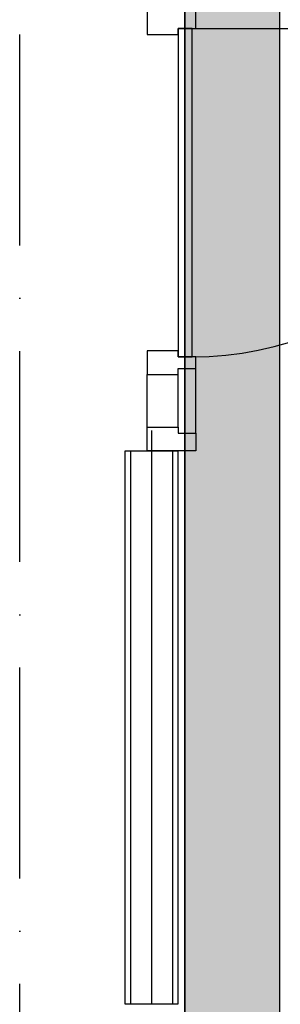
# Model space of a CAD drawing. Header units: millimetres. Extents: x -6587 to 112313, y 244 to 84344.
# Tile 42 of 54: x 75199 to 75940, y 35082 to 37882. Entities that reach past the tile are written whole.
import ezdxf
from ezdxf.enums import TextEntityAlignment as Align

# ---------------------------------------------------------------- set-up
doc = ezdxf.new("R2010")
doc.units = ezdxf.units.MM
doc.header["$LTSCALE"] = 100
doc.linetypes.add('DASHDOT', pattern=[9, 6, -1.5, 0, -1.5])
doc.layers.get('0').update_dxf_attribs({"color": 9, "linetype": 'CONTINUOUS'})
for name, color, linetype in [('AL$7----_STRAMIEN', 1, 'DASHDOT'), ('AL22----_BINNENWAND', 7, 'CONTINUOUS'), ('AL32----_BINNENKOZ', 7, 'CONTINUOUS'), ('AL32----_DRAAIRICHTING', 1, 'CONTINUOUS'), ('ALL-----_REFLIJNEN', 8, 'CONTINUOUS'), ('KABELGOOT1', 8, 'CONTINUOUS'), ('LIJN025', 10, 'CONTINUOUS')]:
    doc.layers.add(name, color=color, linetype=linetype)
doc.styles.add('2_0', font='iso', dxfattribs={"height": 200})
doc.styles.get("Standard").update_dxf_attribs({"font": 'iso.shx'})

# ---------------------------------------------------------------- blocks, each defined once
blk = doc.blocks.new('EH100000')
at = {"linetype": 'ByBlock'}
for p, q in [((1, 0.5), (0, 0.5)), ((1, 0.5, 1), (0, 0.5, 1)), ((0, -0.5, 1), (1, -0.5, 1)), ((1, -0.5), (0, -0.5))]:
    blk.add_line(p, q, dxfattribs=at)
at = {"linetype": 'ByBlock', "invisible_edges": 15}
for points in [[(1, -0.5), (0, -0.5), (0, 0.5), (1, 0.5)], [(0, 0.5), (1, 0.5), (1, 0.5, 1), (0, 0.5, 1)], [(0, -0.5, 1), (1, -0.5, 1), (1, -0.5), (0, -0.5)]]:
    blk.add_3dface(points, dxfattribs=at)
at = {"linetype": 'ByBlock', "style": '2_0', "flags": 8}
blk.add_attdef('FUNCTIE', text='', height=0.5, dxfattribs=at).set_placement((0.5, 0), align=Align.MIDDLE)
at = {"linetype": 'ByBlock', "flags": 9}
blk.add_attdef('SCHOT', text='', height=0.5, dxfattribs=at).set_placement((0.5, 0), align=Align.MIDDLE)
blk = doc.blocks.new('A$Cb38f1ce1')
at = {"layer": 'KABELGOOT1'}
h = blk.add_hatch(dxfattribs=at)
h.set_pattern_fill('DOTS', color=256, scale=20, style=0)
h.set_pattern_definition([(0, (-1717.716, 188607.497), (15.875, 31.75), [0, -31.75])])
h.paths.add_polyline_path([(72417.3, 23236.6), (72687.3, 23236.6), (72687.3, 35617.4), (72417.3, 35617.4)])
at = {"layer": 'AL$7----_STRAMIEN', "color": 1}
blk.add_line((71947.7, 10911), (71947.7, 31816.9), dxfattribs=at)
at = {"layer": 'AL22----_BINNENWAND', "color": 8}
for p, q in [((72247.7, 28555), (72247.7, 30129.4)), ((72247.7, 30129.4), (72397.7, 30129.4)), ((72397.7, 30129.4), (72397.7, 28555)), ((72397.7, 28555), (72247.7, 28555))]:
    blk.add_line(p, q, dxfattribs=at)
at = {"layer": 'AL22----_BINNENWAND', "color": 8, "linetype": 'Continuous'}
for p, q in [((72262.7, 30129.4), (72262.7, 28555)), ((72382.7, 30129.4), (72382.7, 28555))]:
    blk.add_line(p, q, dxfattribs=at)
at = {"layer": 'AL32----_BINNENKOZ', "color": 8}
for p, q in [((72398.2, 31330.5), (72398.2, 30396.5)), ((72438.2, 30396.5), (72438.2, 31330.5)), ((72398.2, 30413.5), (72310.2, 30413.5)), ((72310.2, 30413.5), (72310.2, 30346.5)), ((72398.2, 30396.5), (72398.2, 30413.5)), ((72449.2, 30396.5), (72398.2, 30396.5)), ((72398.2, 30396.5), (72438.2, 30396.5)), ((72449.2, 30363.5), (72449.2, 30396.5)), ((72449.2, 30363.5), (72449.2, 30396.5)), ((72398.2, 30346.5), (72398.2, 30363.5)), ((72398.2, 30363.5), (72449.2, 30363.5)), ((72449.2, 30179.5), (72449.2, 30363.5)), ((72310.2, 30196.5), (72310.2, 30346.5)), ((72310.2, 30346.5), (72398.2, 30346.5)), ((72398.2, 30196.5), (72398.2, 30346.5))]:
    blk.add_line(p, q, dxfattribs=at)
blk.add_lwpolyline([(72398.2, 30196.5), (72398.2, 30179.5), (72449.2, 30179.5), (72449.2, 30129.5), (72310.2, 30129.5), (72310.2, 30196.5)], close=True, dxfattribs=at)
at = {"layer": 'AL32----_DRAAIRICHTING', "color": 8}
blk.add_arc((72438.2, 31330.5), 934, 270, 0, dxfattribs=at)
at = {"layer": 'ALL-----_REFLIJNEN', "color": 8, "linetype": 'Continuous'}
for p, q in [((72310.2, 31380.5), (72310.2, 31313.5)), ((72449.2, 31330.5), (72449.2, 31380.5)), ((72310.2, 31313.5), (72398.2, 31313.5)), ((72398.2, 31313.5), (72398.2, 31330.5)), ((72398.2, 31330.5), (72449.2, 31330.5)), ((72438.2, 31330.5), (72398.2, 31330.5)), ((72438.2, 31330.5), (73372.2, 31330.5)), ((72322.7, 30187.4), (72322.7, 28555)), ((72322.7, 30129.4), (72322.7, 28555))]:
    blk.add_line(p, q, dxfattribs=at)
at = {"layer": 'KABELGOOT1', "xscale": 12753.85642418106, "yscale": 270, "zscale": 60, "rotation": 270}
blk.add_blockref('EH100000', (72552.3, 35272.4, 3650), dxfattribs=at)

msp = doc.modelspace()

# ---------------------------------------------------------------- block references
at = {"layer": 'LIJN025'}
msp.add_blockref('A$Cb38f1ce1', (3251.2, 6526.8), dxfattribs=at)

doc.saveas('drawing.dxf')
